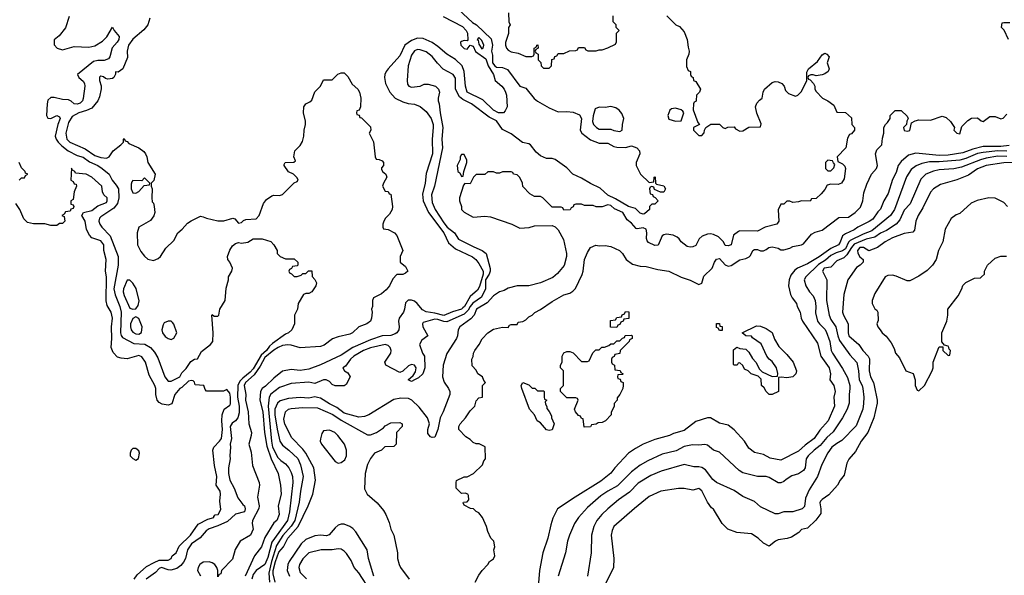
# Model space of a CAD drawing. Header units: inches. Extents: x 1793402 to 1900366, y 320852 to 470679.
# Tile 236 of 256: x 1840578 to 1847293, y 393556 to 397344. Entities that reach past the tile are written whole.
import ezdxf

# ---------------------------------------------------------------- set-up
doc = ezdxf.new("R2010")
doc.units = ezdxf.units.IN
doc.header["$MEASUREMENT"] = 0
doc.layers.add('B8349', color=7, linetype='Continuous')

msp = doc.modelspace()

# ---------------------------------------------------------------- linework, layer by layer
at = {"layer": 'B8349', "color": 4}
for points, elevation in [([(1840915.3, 397364.7), (1840890.9, 397289.1), (1840846.4, 397233.6), (1840812.7, 397207.3), (1840812.7, 397172.7), (1840834, 397150), (1840870, 397138), (1840950, 397162), (1841050, 397156), (1841090, 397166.8), (1841141.5, 397198.5), (1841172.1, 397227.9), (1841210, 397294), (1841222, 397270), (1841256, 397230), (1841254.8, 397210), (1841242.8, 397190), (1841207.9, 397152.1), (1841193.4, 397090), (1841182.5, 397077.5), (1841154.6, 397065.4), (1841110, 397066.6), (1841081.6, 397058.4), (1840972, 396970), (1840982, 396950), (1841010, 396926), (1841020.7, 396910), (1841022, 396890), (1841010, 396806), (1841006, 396790), (1840990, 396774), (1840970, 396767.3), (1840950, 396769.4), (1840929.1, 396789.1), (1840910, 396798), (1840870, 396799), (1840812.9, 396812.9), (1840790, 396813.2), (1840770, 396795.3), (1840764.9, 396770), (1840761, 396690), (1840770, 396672), (1840790, 396671), (1840830, 396690.4), (1840850, 396682), (1840852.7, 396670), (1840837.1, 396630), (1840820.5, 396550), (1840825.5, 396530), (1840839.5, 396510), (1840864.3, 396484.3), (1840909.2, 396449.2), (1840970, 396417.6), (1841010, 396407.2), (1841054.7, 396374.7), (1841111.1, 396351.1), (1841140.5, 396330), (1841187.3, 396290), (1841208, 396250), (1841236.7, 396216.7), (1841251.8, 396190), (1841254, 396130), (1841244.2, 396090), (1841219.8, 396060.2), (1841130, 395999.5), (1841122.4, 395990), (1841118.4, 395970), (1841123.8, 395950), (1841137.1, 395930), (1841194.9, 395870), (1841250.4, 395730), (1841248.7, 395671.3), (1841220.8, 395510), (1841228.2, 395468.2), (1841259.6, 395390), (1841270.2, 395350), (1841266, 395210), (1841270.3, 395190.3), (1841278.7, 395178.7), (1841356.9, 395136.9), (1841431.5, 395131.5), (1841470.3, 395110.3), (1841497.2, 395077.2), (1841518.9, 395038.9), (1841568, 394910), (1841590, 394878.8), (1841610, 394879.1), (1841669.3, 394910), (1841682.6, 394937.4), (1841712.9, 394967.1), (1841745.6, 395014.4), (1841770, 395031), (1841790, 395032), (1841817, 395083), (1841879, 395130), (1841894, 395150), (1841897, 395210), (1841889.1, 395330.9), (1841890, 395334), (1841903.6, 395323.6), (1841930, 395322.8), (1841936, 395330), (1841942.7, 395370), (1841978.7, 395430), (1841986.6, 395513.4), (1842001.6, 395570), (1842002, 395590), (1842025.2, 395630), (1842029.4, 395650), (1842011.8, 395691.8), (1841997.2, 395710), (1841994, 395730), (1842010, 395772), (1842030, 395802), (1842050, 395818), (1842070, 395824.7), (1842090, 395821), (1842133.2, 395826.8), (1842170.9, 395850.9), (1842230.9, 395850.9), (1842290, 395832), (1842312, 395810), (1842334, 395770), (1842334, 395750), (1842354, 395730), (1842390, 395714), (1842450, 395714), (1842474, 395690), (1842474, 395670), (1842470, 395666), (1842438, 395662), (1842432.7, 395647.3), (1842418, 395642), (1842414, 395630), (1842418, 395618), (1842432.7, 395612.7), (1842450, 395594), (1842470, 395594), (1842496.4, 395603.6), (1842510, 395614), (1842530, 395614), (1842548.4, 395631.6), (1842570, 395632), (1842572.7, 395592.7), (1842590, 395574), (1842602, 395550), (1842598, 395530), (1842570.7, 395489.3), (1842550, 395478), (1842530, 395478), (1842514, 395470), (1842478, 395410), (1842472, 395370), (1842452, 395330), (1842452, 395270), (1842434, 395230), (1842411.3, 395210), (1842390, 395199.3), (1842302.8, 395137.2), (1842282.3, 395117.7), (1842260.8, 395090), (1842223.7, 395056.3), (1842170, 394963.1), (1842150, 394941.4), (1842098.7, 394901.3), (1842079.5, 394880.5), (1842064.6, 394850), (1842062.9, 394770), (1842073.6, 394710), (1842074.9, 394665.1), (1842066, 394630), (1842050.4, 394610), (1842027.1, 394592.9), (1842014.3, 394570), (1842021.7, 394490), (1842013.7, 394450), (1842016.4, 394430), (1842010.6, 394370), (1842014, 394350), (1842002, 394290), (1842001.6, 394250), (1842010, 394204.7), (1842040.7, 394150), (1842065.2, 394085.2), (1842099.6, 394039.6), (1842112, 394030), (1842116, 394010), (1842110.8, 393990), (1842050, 393974), (1841995.8, 393924.2), (1841930, 393892.6), (1841870, 393873), (1841850, 393858.7), (1841807.9, 393812.1), (1841748.5, 393770), (1841723, 393730), (1841708.5, 393670), (1841694.9, 393645.1), (1841676.9, 393623.1), (1841650, 393602.7), (1841608.1, 393591.9), (1841590, 393593.6), (1841544.7, 393610), (1841530, 393602.7), (1841503.7, 393576.3), (1841440.7, 393530)], 212), ([(1843466.6, 397366.6), (1843597.8, 397297.8), (1843623.1, 397270), (1843631.2, 397251.2), (1843633.4, 397206.6), (1843630, 397199), (1843610, 397202.4), (1843590, 397196.3), (1843584.2, 397190), (1843587.6, 397170), (1843610, 397148.8), (1843630, 397142.8), (1843649.3, 397170.7), (1843670, 397163), (1843686.8, 397126.8), (1843756.4, 397076.4), (1843772.9, 397030), (1843808.5, 396970), (1843820.4, 396930), (1843865.5, 396890), (1843882, 396870), (1843891, 396850), (1843898, 396830), (1843902.8, 396750), (1843890, 396722), (1843878, 396710), (1843844, 396710), (1843810, 396727.8), (1843736.9, 396796.9), (1843630, 396849.6), (1843618, 396890), (1843609.8, 396989.8), (1843596.2, 397030), (1843550, 397073.3), (1843490, 397109.6), (1843430, 397160.5), (1843390, 397187.8), (1843330, 397215.8), (1843290, 397217.3), (1843250, 397202.6), (1843205.7, 397170), (1843170, 397098), (1843090.7, 397010), (1843078, 396990), (1843068.2, 396970), (1843066, 396950), (1843072.7, 396910), (1843102.4, 396850), (1843138, 396810), (1843190, 396783.1), (1843226.8, 396773.2), (1843270, 396768.8), (1843310, 396752.2), (1843350, 396718), (1843384.2, 396670), (1843397, 396630), (1843398.7, 396610), (1843391.7, 396530), (1843393.1, 396430), (1843350, 396295.3), (1843343.1, 396230), (1843325.7, 396154.3), (1843328.9, 396110), (1843366, 396030), (1843470.3, 395890), (1843503.5, 395823.5), (1843550, 395781.3), (1843666.4, 395726.4), (1843688.9, 395708.9), (1843710, 395682), (1843739.6, 395630), (1843739.7, 395610), (1843714.4, 395525.6), (1843699.2, 395500.8), (1843650, 395456.9), (1843612.2, 395390), (1843601.3, 395378.7), (1843590, 395369.8), (1843530, 395352.6), (1843470, 395327.6), (1843410, 395343.1), (1843350, 395351.6), (1843325.7, 395365.7), (1843289.5, 395410), (1843270, 395425.6), (1843250, 395433), (1843226.8, 395433.2), (1843210, 395413.2), (1843202.9, 395370), (1843194.4, 395350), (1843165.6, 395310), (1843160.7, 395290), (1843165.8, 395250), (1843163.6, 395230), (1843150.2, 395209.8), (1843138.4, 395201.6), (1843110, 395191.1), (1843050, 395188.4), (1842970, 395161.5), (1842850.4, 395110), (1842770, 395056), (1842629.2, 394990.8), (1842550, 394961.3), (1842490, 394953), (1842430, 394959.6), (1842370, 394947.3), (1842310, 394900.5), (1842254.2, 394845.8), (1842230.4, 394830), (1842221.1, 394810), (1842214.6, 394750), (1842235.8, 394670), (1842247.2, 394530), (1842263.4, 394436.6), (1842291.9, 394350), (1842339.6, 394250), (1842356.3, 394170), (1842360.4, 394110), (1842341, 394030), (1842346.8, 393970), (1842330.5, 393930), (1842310, 393913.2), (1842250, 393814.5), (1842227.6, 393750), (1842179.5, 393690), (1842114.9, 393550)], 224), ([(1843570, 397412.7), (1843665.1, 397325.1), (1843694, 397310), (1843793.3, 397213.3), (1843803, 397170), (1843794.8, 397130), (1843801.6, 397101.6), (1843803.2, 397050), (1843819.3, 397030), (1843830, 397021.3), (1843870, 397018), (1843904.1, 397004.1), (1843990, 396891.3), (1844030, 396877.3), (1844087.1, 396807.1), (1844110, 396788.7), (1844190, 396743), (1844250, 396716.3), (1844310, 396719.1), (1844352.7, 396712.7), (1844396.4, 396696.4), (1844410.4, 396670.4), (1844400.5, 396590), (1844410.7, 396570), (1844470, 396524), (1844530, 396503), (1844590, 396502.8), (1844630, 396478.8), (1844650, 396474), (1844710, 396473.4), (1844750, 396484), (1844786, 396470), (1844806, 396450), (1844806.8, 396430), (1844782, 396370), (1844782, 396350), (1844812, 396290), (1844870, 396234), (1844902, 396238), (1844906, 396270), (1844912.7, 396272.7), (1844914, 396230), (1844922, 396222), (1844970, 396211.3), (1844982, 396190), (1844971.6, 396168.4), (1844948, 396168), (1844907.3, 396187.3), (1844902, 396202), (1844890, 396206), (1844878, 396202), (1844874, 396190), (1844878, 396158), (1844892.7, 396152.7), (1844898, 396138), (1844912.7, 396132.7), (1844932, 396110), (1844910, 396086), (1844890, 396086), (1844874, 396070), (1844874, 396050), (1844839.6, 396020.4), (1844830, 396018), (1844810, 396026), (1844777.2, 396057.2), (1844730, 396069.5), (1844642.5, 396122.5), (1844590, 396147.3), (1844536.1, 396196.1), (1844470, 396227.6), (1844410, 396264.7), (1844351, 396291), (1844310, 396334), (1844230.8, 396390.8), (1844210, 396397.4), (1844170, 396398.4), (1844130, 396417), (1844101.3, 396441.3), (1844062, 396490), (1844050, 396497.4), (1844006.9, 396506.9), (1843930, 396565.2), (1843870, 396596), (1843830, 396655.6), (1843780.6, 396680.6), (1843659.3, 396770), (1843599.7, 396799.7), (1843577.4, 396817.4), (1843549.2, 396870), (1843550, 396946), (1843534, 396970), (1843466, 397006), (1843426.6, 397046.6), (1843390, 397093.2), (1843350, 397126), (1843310, 397139.5), (1843290, 397140.9), (1843270, 397132.3), (1843250, 397102), (1843228, 397030), (1843221, 396930), (1843223.6, 396903.6), (1843231.6, 396891.6), (1843250, 396884.7), (1843308.4, 396891.6), (1843336.4, 396903.6), (1843363.6, 396903.6), (1843414, 396890), (1843434, 396870), (1843442, 396850), (1843431.3, 396810), (1843431, 396790), (1843438.8, 396770), (1843444.9, 396710), (1843463.1, 396610), (1843457.1, 396530), (1843460.4, 396470), (1843406, 396210), (1843386.7, 396150), (1843390, 396098), (1843410.4, 396050), (1843470, 395959.3), (1843494.4, 395930), (1843543, 395890), (1843570, 395847.7), (1843674.7, 395794.7), (1843731.7, 395771.7), (1843759.1, 395750), (1843787.5, 395647.5), (1843786.7, 395630), (1843779.1, 395610), (1843755.5, 395570), (1843754.9, 395510), (1843726.4, 395453.6), (1843668, 395412), (1843650.2, 395390), (1843637, 395363), (1843610, 395336.8), (1843490, 395283.5), (1843470, 395285.6), (1843430, 395301.3), (1843410, 395302.9), (1843330, 395279), (1843326, 395270), (1843328.4, 395250), (1843362, 395190), (1843319.6, 395160.4), (1843304.7, 395130), (1843324.7, 395070), (1843338, 395050), (1843342, 394970), (1843326.8, 394930), (1843296.8, 394903.2), (1843270, 394888), (1843250, 394878), (1843228, 394890), (1843262, 394918), (1843276.6, 394943.4), (1843280.9, 394970), (1843269.5, 394989.5), (1843250, 394994.5), (1843230, 394985.1), (1843190, 394948.7), (1843170, 394939), (1843075.3, 394990), (1843068.7, 395010), (1843109.3, 395070), (1843112.3, 395090), (1843105.2, 395110), (1843090, 395122.7), (1843069.4, 395129.4), (1842970, 395107), (1842922.8, 395090), (1842856, 395050), (1842834.8, 395030), (1842798.8, 394981.2), (1842782, 394970), (1842794, 394950), (1842816.9, 394936.9), (1842832, 394910), (1842803.6, 394856.4), (1842790, 394848), (1842730, 394848), (1842710, 394858), (1842690, 394878), (1842668.4, 394888.4), (1842650, 394888.7), (1842590, 394864), (1842550, 394872.7), (1842430, 394863.7), (1842350, 394836), (1842290, 394792.3), (1842279.5, 394770), (1842271.5, 394708.5), (1842294.9, 394470), (1842302.4, 394430), (1842339, 394359), (1842358.8, 394338.8), (1842390, 394317.3), (1842413.4, 394290), (1842430, 394258), (1842437.6, 394230), (1842439.6, 394190), (1842419, 393990), (1842403.7, 393930), (1842297.1, 393782.9), (1842270, 393677.2), (1842250, 393629), (1842190, 393589.5), (1842170, 393560.9), (1842160.2, 393530)], 228), ([(1844992, 397370), (1845054, 397310), (1845076.9, 397296.9), (1845110, 397262), (1845131.3, 397210), (1845136.9, 397156.9), (1845144.7, 397130), (1845142, 397110), (1845124.7, 397070), (1845125.4, 397025.4), (1845138, 396998), (1845154, 396990), (1845154, 396970), (1845158, 396958), (1845172, 396950), (1845174, 396930), (1845190, 396922), (1845222, 396870), (1845214, 396850), (1845194, 396830), (1845192.7, 396792.7), (1845190, 396786), (1845178, 396782), (1845174, 396770), (1845172, 396730), (1845203.6, 396643.6), (1845214, 396630), (1845174, 396610), (1845174, 396590), (1845210, 396554), (1845230, 396554), (1845247.3, 396572.7), (1845248, 396592), (1845258, 396610), (1845291.6, 396631.6), (1845351.6, 396631.6), (1845374, 396610), (1845390, 396602), (1845408, 396612), (1845450, 396614), (1845459.6, 396599.6), (1845490, 396584.7), (1845510, 396586.8), (1845550, 396611.3), (1845630, 396614), (1845634.6, 396634.6), (1845606.3, 396706.3), (1845597.2, 396750), (1845606, 396774), (1845623.7, 396796.3), (1845642, 396810), (1845648.7, 396850), (1845658, 396870), (1845710, 396914.8), (1845730, 396922.8), (1845750, 396920.7), (1845776, 396910), (1845791, 396890), (1845802, 396862), (1845822, 396842), (1845870, 396822), (1845886, 396830), (1845910, 396854), (1845946, 396930), (1845947.3, 396987.3), (1845958, 397010), (1846020.2, 397059.8), (1846050, 397104.7), (1846070, 397116), (1846082, 397110), (1846098, 397090), (1846084.7, 397050), (1846098, 397010), (1846091.3, 396990), (1846070, 396975.3), (1846050, 396968.7), (1846010, 396962), (1845990, 396968), (1845972.7, 396967.3), (1845958, 396962), (1845954, 396950), (1845958, 396938), (1845970, 396934), (1845992, 396910), (1846002, 396890), (1846002, 396870), (1846010, 396854), (1846054, 396810), (1846090, 396792), (1846130, 396762), (1846150, 396714), (1846210, 396712), (1846250, 396674), (1846254, 396630), (1846272, 396610), (1846272, 396590), (1846250, 396566), (1846238, 396562), (1846223.6, 396536.4), (1846212, 396470), (1846154, 396410), (1846158, 396378), (1846190, 396362), (1846205.4, 396345.4), (1846210.7, 396330.7), (1846201, 396259), (1846182, 396230), (1846159.8, 396220.2), (1846110, 396222), (1846084.7, 396215.3), (1846070, 396186), (1846043.6, 396156.4), (1846010, 396126), (1845978, 396122), (1845970, 396106), (1845910, 396108.7), (1845890, 396102), (1845850, 396098), (1845830, 396106), (1845810, 396106), (1845790, 396086), (1845770, 396086), (1845751.6, 396048.4), (1845756, 395970), (1845742, 395950), (1845662, 395930), (1845610, 395902.7), (1845490, 395904.5), (1845479.9, 395900.1), (1845445.3, 395874.7), (1845431.3, 395810), (1845410, 395802), (1845390, 395804), (1845378, 395830), (1845343.6, 395863.6), (1845310, 395879.7), (1845290, 395884), (1845270, 395883.1), (1845232.1, 395867.9), (1845212.2, 395850), (1845190, 395804), (1845170, 395796), (1845150, 395794), (1845130, 395799), (1845090, 395829), (1845076, 395850), (1845061.3, 395861.3), (1845034.8, 395874.8), (1844990, 395883.1), (1844970, 395878.3), (1844960.3, 395870), (1844932.7, 395807.3), (1844910, 395804.5), (1844866, 395826), (1844857, 395837), (1844852.1, 395852.1), (1844856, 395890), (1844850, 395915.1), (1844830, 395924.7), (1844790, 395918), (1844781.6, 395921.6), (1844750, 395957), (1844720.5, 395980.5), (1844691.5, 396030), (1844634.5, 396054.5), (1844610, 396077.6), (1844590, 396082.9), (1844550, 396068.7), (1844510, 396068), (1844490, 396078), (1844430, 396078), (1844410, 396086), (1844370, 396086), (1844358, 396082), (1844352.7, 396067.3), (1844338, 396062), (1844332.7, 396047.3), (1844290, 396046), (1844282, 396062), (1844270, 396066), (1844210, 396066), (1844146, 396130), (1844130, 396138), (1844090, 396138), (1844056.4, 396156.4), (1844010, 396206), (1844008, 396230), (1843988.4, 396268.4), (1843970, 396286), (1843946, 396290), (1843942, 396302), (1843930, 396306), (1843870, 396306), (1843850, 396298), (1843830, 396298), (1843810, 396306), (1843770, 396306), (1843750, 396288), (1843690, 396288), (1843672, 396270), (1843650, 396226), (1843612.7, 396227.3), (1843603.6, 396216.4), (1843578, 396130), (1843578, 396110), (1843591.1, 396071.1), (1843592, 396050), (1843610, 396032), (1843670, 395998), (1843750, 396004), (1843790, 396001), (1843934, 395950), (1843990, 395922), (1844053.6, 395926.4), (1844090, 395938), (1844210, 395942), (1844230, 395932), (1844251.1, 395911.1), (1844286.4, 395846.4), (1844306.8, 395750), (1844306.8, 395730), (1844290.5, 395669.5), (1844246.4, 395613.6), (1844213.7, 395586.3), (1844130, 395549.2), (1844050, 395529.3), (1843970, 395529), (1843910, 395514), (1843882, 395498), (1843850, 395489), (1843810, 395462.7), (1843766.3, 395413.7), (1843693.4, 395370), (1843677.1, 395330), (1843655.6, 395304.4), (1843580.7, 395250), (1843567.3, 395230), (1843564, 395190), (1843556.3, 395170), (1843490.4, 395069.6), (1843465.5, 394990), (1843460.7, 394910), (1843473.7, 394873.7), (1843502.8, 394830), (1843510.8, 394810), (1843510.8, 394790), (1843466, 394670), (1843446, 394630), (1843430.6, 394550), (1843410, 394498), (1843390, 394495.3), (1843380.2, 394500.2), (1843362, 394522), (1843361.2, 394550), (1843373.2, 394590), (1843359, 394630), (1843303.3, 394703.3), (1843252.7, 394750), (1843230, 394762), (1843176.8, 394763.2), (1843130, 394756), (1842958, 394650), (1842930, 394639.3), (1842890, 394634.5), (1842790, 394661.3), (1842740.1, 394700.1), (1842690, 394725.6), (1842630, 394764.5), (1842609.5, 394769.5), (1842590, 394772.3), (1842550, 394764.7), (1842490, 394768), (1842410, 394762.4), (1842353.7, 394746.3), (1842335.5, 394730), (1842318.9, 394690), (1842318, 394650), (1842332.7, 394552.7), (1842352.7, 394470), (1842370, 394443), (1842414, 394410), (1842473.8, 394353.8), (1842492, 394310), (1842510.5, 394230), (1842492, 394130), (1842484.8, 394055.2), (1842454.2, 393930), (1842430, 393891.2), (1842372.9, 393827.1), (1842330, 393760.7), (1842295.5, 393650), (1842277.6, 393570), (1842281.2, 393510)], 232), ([(1843911.6, 397391.6), (1843914, 397330), (1843922, 397310), (1843912, 397290), (1843912, 397250), (1843891.1, 397188.9), (1843891, 397170), (1843898.8, 397150), (1843910, 397136), (1843930, 397126), (1843976.9, 397116.9), (1844030, 397094), (1844070, 397094), (1844082, 397098), (1844086, 397110), (1844086, 397150), (1844102, 397158), (1844106, 397170), (1844111.6, 397171.6), (1844114, 397150), (1844098, 397142), (1844094, 397130), (1844098, 397118), (1844114, 397110), (1844114, 397070), (1844132.7, 397052.7), (1844134, 397030), (1844150, 397014), (1844190, 397014), (1844206, 397030), (1844207.3, 397072.7), (1844222, 397078), (1844227.3, 397092.7), (1844242, 397098), (1844250, 397114), (1844290, 397114), (1844328.4, 397131.6), (1844370, 397134), (1844382, 397138), (1844390, 397154), (1844430, 397154), (1844438, 397138), (1844452.7, 397132.7), (1844510, 397131.3), (1844530, 397138), (1844550, 397138), (1844590, 397151.3), (1844642, 397178), (1844647.3, 397192.7), (1844648.4, 397251.6), (1844666, 397270), (1844646, 397290), (1844646, 397310), (1844626, 397330), (1844626, 397370)], 232), ([(1841465.1, 397354.9), (1841451.7, 397308.3), (1841424.8, 397275.2), (1841349.1, 397210.9), (1841319.5, 397170), (1841310.4, 397130.4), (1841313, 397087), (1841280.5, 397010), (1841250, 396986), (1841232, 396988), (1841232, 396972), (1841218.8, 396950), (1841210, 396943.7), (1841179.3, 396939.3), (1841163.7, 396943.7), (1841150, 396954), (1841130, 396959), (1841124.5, 396955.5), (1841121, 396950), (1841122.8, 396930), (1841133.2, 396893.2), (1841133, 396873), (1841122, 396818), (1841110.5, 396790), (1841070, 396741.3), (1841034.4, 396725.6), (1840980.7, 396710), (1840935.2, 396684.8), (1840910, 396644), (1840892, 396570), (1840898.4, 396530), (1840919.1, 396510), (1841023.2, 396463.2), (1841090, 396419.3), (1841130, 396404.4), (1841170, 396400.7), (1841188.7, 396410), (1841215.3, 396450), (1841268, 396490), (1841286, 396510), (1841286, 396530), (1841290, 396534), (1841298, 396518), (1841310, 396514), (1841321, 396501), (1841390.5, 396470.5), (1841424.5, 396444.5), (1841436, 396430), (1841446, 396410), (1841451, 396370), (1841501, 396290), (1841491.6, 396248.4), (1841474, 396230), (1841474, 396210), (1841482, 396190), (1841478, 396130), (1841482, 396102), (1841490, 396094), (1841496, 396070), (1841498.8, 396030), (1841492.8, 396007.2), (1841470, 395975.3), (1841391.1, 395928.9), (1841378, 395890), (1841381, 395810), (1841403, 395763), (1841430, 395731.3), (1841451.1, 395711.1), (1841490, 395702.8), (1841523.2, 395716.8), (1841539, 395730), (1841573.8, 395786.2), (1841630, 395838), (1841655.3, 395890), (1841684.8, 395915.2), (1841722, 395958), (1841746.8, 395973.2), (1841810, 396004.7), (1841830, 396001), (1841850.7, 395990.7), (1841930, 395974), (1841970, 395974), (1842031, 395991), (1842046, 395986), (1842070, 395958), (1842090, 395962), (1842104.7, 395975.3), (1842119, 395981), (1842190, 395987.3), (1842211.8, 396008.2), (1842240.9, 396090), (1842261.2, 396118.8), (1842296.5, 396143.5), (1842310, 396146.8), (1842350, 396144.7), (1842370, 396151.3), (1842448.7, 396231.3), (1842470, 396242), (1842478, 396250), (1842470, 396266), (1842446, 396290), (1842410, 396308), (1842382, 396350), (1842382, 396358), (1842388.4, 396371.6), (1842447.3, 396372.7), (1842458, 396382), (1842448, 396410), (1842454, 396450), (1842490, 396486), (1842507.2, 396512.8), (1842516.2, 396550), (1842517, 396590), (1842527.3, 396630), (1842526.8, 396653.2), (1842513.6, 396710), (1842515.1, 396750), (1842529.2, 396770), (1842556.9, 396783.1), (1842570, 396794.8), (1842590, 396851.3), (1842629, 396891), (1842650, 396934), (1842710, 396934), (1842747.3, 396972.7), (1842770, 396982), (1842790, 396982), (1842816, 396956), (1842845.4, 396905.4), (1842884.7, 396870), (1842896, 396850), (1842904.7, 396810), (1842902, 396750), (1842892.7, 396727.3), (1842878, 396722), (1842874, 396710), (1842878, 396698), (1842892.7, 396692.7), (1842898, 396678), (1842910, 396674), (1842970, 396614), (1842972, 396590), (1842962, 396570), (1842990.9, 396510.9), (1843002, 396410), (1843010, 396394), (1843030, 396392), (1843050, 396382), (1843058, 396370), (1843058, 396350), (1843046, 396334), (1843045.4, 396325.4), (1843052, 396310), (1843074, 396290), (1843082, 396270), (1843058, 396230), (1843052, 396210), (1843070, 396174), (1843090, 396172), (1843098, 396158), (1843110, 396154), (1843121, 396070), (1843118, 396050), (1843101, 396019), (1843072, 395990), (1843062, 395970), (1843054, 395950), (1843054, 395930), (1843058, 395918), (1843090, 395914), (1843134, 395890), (1843150, 395874), (1843192, 395770), (1843172, 395730), (1843172, 395690), (1843210, 395662), (1843224.7, 395630), (1843210, 395615.3), (1843190, 395608), (1843150, 395606), (1843122, 395578), (1843101, 395530), (1843078, 395502), (1843045.4, 395474.6), (1842991.6, 395448.4), (1842984.7, 395430), (1842984.7, 395390), (1842978, 395370), (1842982, 395350), (1842978, 395310), (1842970.8, 395290), (1842944.7, 395270), (1842890, 395249.5), (1842847.3, 395210), (1842830, 395199.6), (1842750, 395181.6), (1842712.1, 395167.9), (1842654.7, 395125.3), (1842630, 395115.8), (1842490, 395106.6), (1842430, 395124.5), (1842406.6, 395126.6), (1842370, 395122.4), (1842340.7, 395110), (1842310, 395091.1), (1842250, 395042), (1842217.2, 394982.8), (1842176.8, 394923.2), (1842118.3, 394870), (1842109.2, 394850), (1842120.3, 394790), (1842117.4, 394750), (1842137, 394670), (1842140.5, 394590), (1842158.4, 394530), (1842157.1, 394510), (1842140.5, 394450), (1842155.6, 394395.6), (1842166, 394306), (1842210.4, 394190), (1842212.7, 394170), (1842200.2, 394090), (1842212, 394030), (1842208.8, 394011.2), (1842164.9, 393930), (1842163, 393910), (1842170.4, 393870), (1842152.4, 393830), (1842081, 393790), (1842047.5, 393732.5), (1842030, 393666), (1841954, 393590), (1841950, 393566), (1841938, 393562), (1841930, 393546), (1841928, 393590), (1841922, 393610), (1841908.7, 393630), (1841890, 393641.2), (1841869.1, 393649.1), (1841830, 393645.2), (1841806.8, 393630), (1841796, 393610), (1841791.3, 393590), (1841810, 393552)], 216), ([(1847322, 397210), (1847292, 397272), (1847274, 397290), (1847278, 397322), (1847290, 397326), (1847330, 397326)], 236), ([(1843684.7, 393510), (1843710, 393558), (1843730.9, 393589.1), (1843770.9, 393629.1), (1843782, 393650), (1843810, 393668), (1843818, 393690), (1843812, 393730), (1843818, 393750), (1843812, 393790), (1843792, 393810), (1843770, 393854), (1843762, 393890), (1843734, 393950), (1843710, 393982), (1843691.6, 393991.6), (1843674, 394010), (1843652.7, 394012.7), (1843610, 394034), (1843602, 394050), (1843604.7, 394055.3), (1843630, 394058), (1843642, 394070), (1843639.6, 394099.6), (1843634, 394110), (1843616.9, 394116.9), (1843590, 394114), (1843554, 394150), (1843554, 394190), (1843558, 394202), (1843610, 394228), (1843630, 394228), (1843674, 394250), (1843734, 394310), (1843743.6, 394336.4), (1843754, 394350), (1843752.7, 394432.7), (1843711.6, 394451.6), (1843690, 394452), (1843670, 394462), (1843650, 394482), (1843619.6, 394499.6), (1843574, 394550), (1843572, 394570), (1843582, 394590), (1843618, 394630), (1843650, 394678), (1843682, 394710), (1843690, 394746), (1843710, 394766), (1843734, 394770), (1843734, 394850), (1843754, 394870), (1843743.6, 394883.6), (1843734, 394910), (1843702, 394930), (1843690, 394954), (1843663.6, 394983.6), (1843662, 395030), (1843671.6, 395048.4), (1843672, 395070), (1843682, 395090), (1843712, 395130), (1843731.6, 395168.4), (1843771.6, 395208.4), (1843810, 395235.3), (1843870, 395248), (1843910, 395246), (1843918, 395262), (1843930, 395266), (1843970, 395266), (1843978, 395282), (1844010, 395286), (1844030, 395298), (1844050, 395318), (1844074, 395330), (1844091.6, 395348.4), (1844130, 395368), (1844210, 395424), (1844290, 395469), (1844330, 395479), (1844350, 395494), (1844367.5, 395512.5), (1844413, 395607), (1844420.7, 395630), (1844430.8, 395710), (1844450, 395758), (1844472, 395790), (1844507.3, 395807.3), (1844530, 395802), (1844570, 395804), (1844610, 395797.2), (1844668, 395770), (1844689.3, 395749.3), (1844715.3, 395710), (1844758, 395678), (1844810, 395664), (1844850, 395662), (1844930, 395642), (1845006, 395630), (1845090, 395588.7), (1845150, 395568.7), (1845210, 395539), (1845230, 395548), (1845244.8, 395595.2), (1845300.5, 395650), (1845316, 395690), (1845330, 395712.7), (1845350, 395716), (1845390, 395674), (1845410, 395664), (1845430, 395669.2), (1845490, 395706), (1845530, 395716), (1845552.5, 395727.5), (1845562.5, 395737.5), (1845578.8, 395770), (1845590, 395778), (1845610, 395778.4), (1845630, 395769.3), (1845650, 395769.2), (1845670, 395777.2), (1845688.3, 395791.7), (1845710, 395796.2), (1845750, 395786.6), (1845770, 395774.5), (1845790, 395775.6), (1845830, 395786.9), (1845850, 395798.5), (1845910, 395809.6), (1845923.4, 395816.6), (1845978, 395882), (1846004.4, 395895.6), (1846050.2, 395909.8), (1846163.8, 395996.2), (1846230, 395998), (1846275.5, 396030), (1846313.3, 396066.7), (1846328.2, 396110), (1846336.1, 396163.9), (1846356.1, 396223.9), (1846388.5, 396291.5), (1846420.7, 396330), (1846428, 396350), (1846413.8, 396430), (1846423.1, 396456.9), (1846459.1, 396490), (1846463, 396537), (1846471.3, 396571.3), (1846472, 396610), (1846482, 396630), (1846496.9, 396643.1), (1846514, 396670), (1846514, 396690), (1846550, 396726), (1846590, 396726), (1846630, 396686), (1846638, 396670), (1846628.4, 396651.6), (1846626, 396630), (1846606, 396610), (1846609.4, 396589.4), (1846630, 396584), (1846650, 396589.2), (1846659.6, 396640.4), (1846684.5, 396655.5), (1846710, 396660.7), (1846790, 396659.6), (1846870, 396686), (1846896.6, 396676.6), (1846926.6, 396650), (1846954, 396610), (1846948.7, 396590), (1846968.7, 396570), (1846990, 396566.6), (1847003.8, 396616.2), (1847043.7, 396656.3), (1847070, 396672.3), (1847110, 396674), (1847134.6, 396654.6), (1847150, 396649.2), (1847195.5, 396684.5), (1847230, 396684.5), (1847270, 396669.2), (1847286.4, 396673.6), (1847310, 396699)], 236), ([(1847327.5, 396487.5), (1847270, 396479.8), (1847150, 396479.2), (1847077.8, 396462.2), (1847010, 396437.2), (1846910, 396419.8), (1846850, 396418.7), (1846690, 396434.3), (1846639.9, 396420.1), (1846590, 396377), (1846570.4, 396350), (1846556.5, 396303.5), (1846530, 396255.3), (1846500.9, 396159.1), (1846472.4, 396110), (1846448.2, 396051.8), (1846430, 396033.2), (1846396.5, 395983.5), (1846372.7, 395967.3), (1846293.4, 395930), (1846268.2, 395911.8), (1846210, 395885.4), (1846188.9, 395870), (1846173.6, 395826.4), (1846163, 395810), (1846110, 395784), (1846030, 395727.1), (1845950, 395679.6), (1845882.8, 395650), (1845864.2, 395635.8), (1845838.4, 395601.6), (1845825.5, 395570), (1845820.7, 395530), (1845835.5, 395470), (1845847, 395447), (1845876.3, 395410), (1845880.7, 395390), (1845902, 395350), (1845907.7, 395310), (1845916.3, 395290), (1846019.5, 395139.5), (1846042.4, 395050), (1846099.3, 394970), (1846107.7, 394930), (1846104, 394890), (1846130.8, 394850), (1846140.7, 394810), (1846130.8, 394770), (1846134.8, 394710), (1846093, 394610), (1846034.7, 394545.3), (1845996.3, 394490), (1845935.3, 394444.7), (1845890, 394403.7), (1845770, 394341.2), (1845695.5, 394355.5), (1845650, 394379.3), (1845590, 394392.7), (1845550, 394424), (1845521.2, 394470), (1845450, 394549.2), (1845410, 394579), (1845350, 394594), (1845290, 394629), (1845270, 394629), (1845190, 394605.2), (1845110, 394543.7), (1845037.5, 394522.5), (1845010, 394509.5), (1844910, 394482.7), (1844830, 394449.4), (1844778.8, 394421.2), (1844730, 394389.2), (1844637.3, 394290), (1844610, 394253.2), (1844542.3, 394197.7), (1844366, 394090), (1844246, 394010), (1844214.4, 393945.6), (1844199.8, 393900.2), (1844180.7, 393810), (1844144.9, 393710), (1844124, 393590), (1844110.7, 393450)], 244), ([(1847310, 396447.1), (1847250, 396449.1), (1847150, 396439.8), (1847110, 396430.8), (1847030, 396398), (1846990, 396387.4), (1846850, 396374.2), (1846783.8, 396376.2), (1846730, 396363.6), (1846691.7, 396348.3), (1846657.7, 396322.3), (1846627.3, 396272.7), (1846544.4, 396050), (1846518, 396010), (1846390, 395905.7), (1846330, 395882.7), (1846241.7, 395838.3), (1846231.7, 395828.3), (1846210, 395782.3), (1846190, 395767.8), (1846145.8, 395754.2), (1846110, 395735.6), (1846074.8, 395705.2), (1846025.6, 395674.4), (1845938.8, 395590), (1845927.7, 395570), (1845940.7, 395530), (1845964, 395490), (1845990, 395461), (1846003, 395430), (1846008.2, 395390), (1846004.9, 395344.9), (1846019.1, 395290), (1846033, 395270), (1846070, 395233.4), (1846078.5, 395218.5), (1846103.7, 395150), (1846113, 395090), (1846120.5, 395070), (1846190, 394966.8), (1846223.9, 394903.9), (1846240.4, 394850), (1846240.4, 394830), (1846234.4, 394790), (1846235.5, 394730), (1846222, 394690), (1846190.5, 394630), (1846125.7, 394534.3), (1846083.7, 394496.3), (1846038.2, 394441.8), (1845995.5, 394410), (1845955.5, 394370), (1845943, 394350), (1845934, 394290), (1845924.7, 394270), (1845890, 394249.3), (1845845.2, 394234.8), (1845804.7, 394210), (1845790, 394195.3), (1845770, 394186), (1845750, 394186), (1845690, 394224), (1845670, 394229), (1845610, 394229), (1845510, 394254), (1845484, 394270), (1845350, 394395.3), (1845310, 394408.7), (1845270, 394444), (1845250, 394449), (1845210, 394442.7), (1845165.6, 394445.6), (1845110, 394435.1), (1845054.6, 394405.4), (1844958.8, 394381.2), (1844862.8, 394337.2), (1844810, 394306.6), (1844750, 394260.9), (1844654.1, 394165.9), (1844588.9, 394131.1), (1844542.5, 394097.5), (1844450, 394019.3), (1844388.5, 393951.5), (1844362.8, 393910), (1844327.3, 393830), (1844314.8, 393790), (1844301, 393710), (1844250.7, 393550)], 248), ([(1840574, 396250), (1840590, 396266), (1840610, 396266), (1840618, 396282), (1840634, 396290), (1840618, 396298), (1840614, 396310), (1840590, 396334), (1840574, 396370)], 208), ([(1847310, 396411.6), (1847250, 396414), (1847170, 396401), (1847130, 396389.7), (1847001.8, 396338.2), (1846950, 396327.8), (1846850, 396319.6), (1846810, 396311.6), (1846758, 396290), (1846724.1, 396255.9), (1846650.3, 396089.7), (1846610, 396045.2), (1846580.6, 395979.4), (1846556.3, 395950), (1846490, 395906.3), (1846450, 395889.6), (1846410, 395860.5), (1846350, 395848.6), (1846270, 395813.5), (1846250.2, 395790), (1846220, 395740), (1846199.6, 395720.4), (1846150, 395699.5), (1846110, 395657), (1846065.5, 395650), (1846054, 395630), (1846082.8, 395570), (1846081.6, 395430), (1846098.7, 395330), (1846110, 395300.7), (1846144.4, 395250), (1846157, 395190), (1846170, 395157.3), (1846239, 395059), (1846287.9, 395007.9), (1846298.7, 394950), (1846302.4, 394890), (1846323, 394850), (1846328, 394830), (1846336.3, 394770), (1846332.8, 394727.2), (1846327.7, 394690), (1846283.5, 394576.5), (1846185.5, 394474.5), (1846150, 394455.1), (1846117.3, 394430), (1846089, 394391), (1846048.7, 394311.3), (1846019.1, 394230), (1845962, 394138), (1845938, 394082), (1845930, 394026), (1845914, 394010), (1845850, 393989.2), (1845790, 393989), (1845750, 393975.3), (1845730, 393975.3), (1845630, 394024), (1845590, 394059), (1845510, 394094), (1845450, 394134), (1845330, 394189.2), (1845306, 394210), (1845255.6, 394275.6), (1845230, 394291.8), (1845210, 394296.2), (1845176, 394296), (1845110, 394312.3), (1844952.8, 394267.2), (1844882.9, 394237.1), (1844795.6, 394184.4), (1844736.1, 394123.9), (1844661, 394070), (1844590, 394009.2), (1844548.6, 393971.4), (1844514.8, 393930), (1844494, 393890), (1844477.3, 393830), (1844474.8, 393710), (1844451, 393550)], 252), ([(1847358, 396370), (1847290, 396367.6), (1847169.5, 396349.5), (1847110, 396326.3), (1847050, 396284.7), (1846970, 396251.5), (1846859, 396221), (1846810.8, 396190), (1846790, 396169), (1846738.7, 396061.3), (1846704.9, 396010), (1846690.7, 395970), (1846681, 395910), (1846670, 395895.3), (1846610, 395886), (1846530, 395856.2), (1846480.7, 395830), (1846428.8, 395791.2), (1846370, 395769.4), (1846332.2, 395792.2), (1846308.4, 395790), (1846292.7, 395770), (1846293.4, 395753.4), (1846307.1, 395727.1), (1846330.8, 395710), (1846330.7, 395690), (1846311.3, 395670), (1846284.9, 395655.1), (1846226, 395570), (1846199.3, 395470), (1846190.5, 395350), (1846195.5, 395330), (1846228, 395270), (1846228.2, 395210), (1846233, 395190), (1846300.5, 395130), (1846327.7, 395090), (1846365.5, 395050), (1846373.1, 395033.1), (1846370.5, 394949.5), (1846380.4, 394910), (1846401.3, 394870), (1846406.7, 394850), (1846425.7, 394750), (1846425.7, 394730), (1846402.4, 394630), (1846362, 394530), (1846317.1, 394470), (1846279, 394401), (1846232.1, 394347.9), (1846219.9, 394320.1), (1846201.4, 394238.6), (1846174.4, 394205.6), (1846156, 394170), (1846095.9, 394104.1), (1846050, 394073.2), (1846039.1, 394060.9), (1846034, 394050), (1846043, 394010), (1846042.8, 393977.2), (1846007.7, 393932.3), (1845950, 393878), (1845910, 393868), (1845891.3, 393848.7), (1845842.8, 393817.2), (1845813.4, 393806.6), (1845750, 393797.2), (1845732, 393790), (1845690, 393755.3), (1845650, 393775.3), (1845615.3, 393810), (1845570, 393839), (1845470, 393848.7), (1845408, 393870), (1845369.4, 393909.4), (1845310, 394008), (1845297.2, 394017.2), (1845270, 394054), (1845230, 394133.2), (1845210, 394149.2), (1845170, 394137.2), (1845110, 394149.2), (1845070.9, 394149.1), (1844950, 394129), (1844870, 394093.2), (1844770, 394012.7), (1844631, 393890), (1844618, 393862), (1844610.8, 393830), (1844630.7, 393670), (1844627.3, 393610), (1844567.7, 393490)], 256), ([(1841357.6, 393530), (1841379.5, 393560.5), (1841442.5, 393617.5), (1841495.2, 393644.8), (1841530, 393659.1), (1841590, 393659.5), (1841610.8, 393670), (1841618, 393690), (1841644, 393710), (1841664.4, 393755.6), (1841743.8, 393830), (1841795.2, 393904.8), (1841861.1, 393938.9), (1841902, 393950), (1841902, 393958), (1841912, 393968), (1841931.3, 393970), (1841950, 394006), (1841942, 394062), (1841948, 394110), (1841944, 394130), (1841918.8, 394170), (1841922, 394230), (1841906, 394306), (1841894, 394410), (1841901, 394430), (1841941, 394470), (1841954, 394490), (1841960.7, 394550), (1841956, 394610), (1841958, 394650), (1841972, 394690), (1842010, 394715.3), (1842014.4, 394725.6), (1842016.4, 394770), (1842010, 394798), (1841990, 394822), (1841967.3, 394812.7), (1841852.7, 394812.7), (1841843.6, 394823.6), (1841834, 394850), (1841774, 394854), (1841770, 394874), (1841762, 394882), (1841750, 394884.7), (1841730, 394880.7), (1841682.9, 394837.1), (1841669.3, 394830), (1841636, 394790), (1841615.1, 394724.9), (1841590, 394716.3), (1841550, 394723), (1841530, 394734), (1841516.3, 394750), (1841507.3, 394790), (1841506, 394830), (1841498.8, 394850), (1841461.4, 394921.4), (1841434.8, 395010), (1841410, 395044.7), (1841390, 395054.8), (1841310, 395032), (1841270, 395036), (1841244.5, 395044.5), (1841214.9, 395074.9), (1841200.7, 395110), (1841206, 395170), (1841203.8, 395250), (1841210.4, 395310.4), (1841200.7, 395350), (1841175.2, 395395.2), (1841168.1, 395428.1), (1841170.4, 395590), (1841162.8, 395630), (1841166.8, 395710), (1841150.8, 395770), (1841150.6, 395810), (1841130, 395836), (1841070, 395858), (1841054.4, 395874.4), (1841034.4, 395914.4), (1841024.7, 395970), (1841002, 396010), (1841014, 396030), (1841070, 396044), (1841110, 396075.3), (1841170, 396098), (1841174.8, 396110), (1841174, 396130), (1841151, 396150), (1841142, 396170), (1841138.8, 396210), (1841070, 396271.3), (1841030, 396291.3), (1840958, 396298), (1840954, 396310), (1840938, 396318), (1840930, 396332), (1840926, 396250), (1840942, 396242), (1840950, 396226), (1840962, 396222), (1840966, 396210), (1840948.4, 396171.6), (1840942, 396118), (1840926, 396110), (1840927.3, 396087.3), (1840942, 396082), (1840946, 396070), (1840942, 396058), (1840927.3, 396052.7), (1840922, 396038), (1840890, 396034), (1840882, 396018), (1840866, 396010), (1840882, 396002), (1840886, 395970), (1840870, 395954), (1840850, 395954), (1840830, 395942), (1840790, 395942), (1840750, 395952), (1840671.6, 395951.6), (1840630, 395962), (1840606.4, 395986.4), (1840578, 396050), (1840551.3, 396090)], 208), ([(1847315.3, 396070), (1847290, 396098), (1847230, 396128), (1847188.9, 396128.9), (1847108.3, 396111.7), (1847066.2, 396093.8), (1846990, 396024), (1846965.2, 396014.8), (1846930, 395988.7), (1846890, 395915.3), (1846873, 395830), (1846844.9, 395770), (1846827.7, 395710), (1846804, 395670), (1846766.2, 395633.8), (1846710, 395596), (1846650, 395564), (1846630, 395564), (1846555.9, 395595.9), (1846530, 395602.7), (1846499.8, 395600.2), (1846481, 395590), (1846410, 395478), (1846391, 395430), (1846391.3, 395410), (1846410, 395374), (1846423.6, 395363.6), (1846431.3, 395350), (1846432.7, 395292.7), (1846424.7, 395270), (1846431.3, 395250), (1846446, 395230), (1846461, 395210), (1846487.3, 395187.3), (1846521, 395141), (1846542, 395102), (1846551.1, 395071.1), (1846578.8, 395038.8), (1846622, 394950), (1846672, 394932), (1846684.7, 394890), (1846684.7, 394850), (1846698, 394818), (1846710, 394814), (1846748, 394850), (1846802, 394950), (1846808, 394970), (1846808, 395010), (1846846, 395110), (1846850, 395114), (1846874, 395114), (1846874, 395090), (1846910, 395054), (1846922, 395058), (1846926, 395090), (1846918, 395098), (1846915.3, 395110), (1846910, 395118), (1846886, 395126), (1846868, 395148), (1846868, 395210), (1846901.2, 395290), (1846909, 395330), (1846909, 395371), (1846978.6, 395461.4), (1847004, 395510), (1847010, 395532), (1847030, 395552), (1847090, 395582), (1847130, 395584.7), (1847138, 395590), (1847158, 395610), (1847158, 395630), (1847178, 395670), (1847230, 395718), (1847270, 395731.3), (1847307.3, 395732.7)], 264), ([(1842320.2, 393510), (1842307, 393567), (1842307.5, 393590), (1842322.6, 393650), (1842345.8, 393714.2), (1842377.3, 393750), (1842406.9, 393810), (1842476.5, 393890), (1842544.4, 394030), (1842577.3, 394110), (1842594.2, 394205.8), (1842583, 394290), (1842530.4, 394390), (1842510, 394417.1), (1842434.6, 394494.6), (1842386.4, 394586.4), (1842378.8, 394621.2), (1842390.7, 394670), (1842410, 394689.3), (1842430, 394693.6), (1842510, 394700.5), (1842610, 394699.2), (1842712.5, 394652.5), (1842770, 394614), (1842950, 394513.2), (1842970, 394513.2), (1843010.8, 394529.2), (1843058.8, 394561.2), (1843070, 394575.3), (1843110, 394595.3), (1843170, 394598), (1843186, 394590), (1843186, 394570), (1843148, 394530), (1843146, 394450), (1843130, 394434), (1843068.4, 394431.6), (1843046, 394410), (1842998, 394390), (1842970, 394352), (1842950, 394312), (1842933.2, 394250), (1842930, 394146), (1842948.7, 394110), (1843015.3, 394050), (1843058.6, 393998.6), (1843075.3, 393970), (1843097.2, 393917.2), (1843109, 393870), (1843129.2, 393830), (1843154, 393710), (1843154, 393670), (1843165.2, 393630), (1843174, 393610), (1843234, 393530)], 236), ([(1842993.6, 393550), (1842956.2, 393670), (1842946.6, 393730), (1842870, 393852.7), (1842850, 393876), (1842830, 393889.3), (1842790, 393904), (1842770, 393905.2), (1842750, 393897.2), (1842730, 393879.3), (1842688.3, 393831.7), (1842670, 393824.5), (1842630, 393829.6), (1842590, 393825.6), (1842530, 393800.5), (1842496.5, 393770), (1842416.5, 393650), (1842407.2, 393630), (1842403.1, 393590), (1842417, 393550)], 244), ([(1842971, 393451), (1842890, 393574), (1842859, 393610), (1842838, 393658), (1842806, 393706), (1842790, 393722), (1842770, 393734), (1842750, 393737.2), (1842710, 393729), (1842634, 393730), (1842550, 393708.7), (1842510, 393669), (1842485.5, 393630), (1842480.5, 393610), (1842490, 393576), (1842533.4, 393533.4)], 248)]:
    msp.add_lwpolyline(points, dxfattribs=dict(at, elevation=elevation))
for points, elevation in [([(1843710, 397222), (1843698, 397210), (1843704.9, 397204.9), (1843710, 397178), (1843730, 397145.5), (1843739, 397150), (1843742.7, 397170), (1843730, 397202)], 228), ([(1844610, 396753.2), (1844570, 396746), (1844530, 396747), (1844503.8, 396736.2), (1844488.3, 396688.3), (1844484, 396650), (1844490.7, 396630.7), (1844511.3, 396610), (1844530, 396598.8), (1844610, 396598.8), (1844630, 396587.7), (1844670, 396581), (1844688, 396590), (1844688.7, 396630), (1844699, 396670), (1844685.6, 396705.6), (1844666.3, 396726.3), (1844643.2, 396743.2)], 232), ([(1845050, 396742), (1845023.6, 396736.4), (1845011.6, 396728.4), (1844998, 396690), (1845005.4, 396665.4), (1845050, 396651.3), (1845090, 396654), (1845108, 396710), (1845100.4, 396720.4), (1845088.9, 396728.9)], 232), ([(1843610, 396426), (1843590, 396426), (1843582, 396410), (1843582, 396390), (1843561, 396350), (1843566, 396310), (1843579.8, 396299.8), (1843590, 396274), (1843602, 396278), (1843606, 396310), (1843628, 396370), (1843627.3, 396387.3)], 232), ([(1846090, 396386), (1846074, 396370), (1846074, 396330), (1846090, 396314), (1846110, 396314), (1846130, 396334), (1846138, 396358), (1846127.3, 396367.3), (1846122, 396382)], 232), ([(1841430, 396266), (1841410, 396246), (1841350, 396248), (1841342, 396238), (1841336.9, 396223.1), (1841338, 396190), (1841350, 396164.7), (1841370, 396162), (1841390, 396172), (1841427.3, 396212.7), (1841462, 396218), (1841466, 396230)], 216), ([(1841330, 395568), (1841310, 395568), (1841285.5, 395510), (1841283.8, 395490), (1841290, 395464.7), (1841330, 395378), (1841350, 395371.3), (1841370, 395372), (1841384.7, 395395.3), (1841393.2, 395426.8), (1841371.8, 395511.8), (1841350, 395548.7)], 216), ([(1844650, 395246), (1844607.3, 395247.3), (1844607.3, 395292.7), (1844642, 395298), (1844650, 395314), (1844682, 395318), (1844687.3, 395332.7), (1844702, 395338), (1844710, 395354), (1844732.7, 395352.7), (1844732.7, 395307.3), (1844698, 395302), (1844694, 395290), (1844678, 395282), (1844670, 395266), (1844658, 395262)], 236), ([(1841370, 395318), (1841350, 395308), (1841334, 395270), (1841334, 395250), (1841339.1, 395230), (1841350, 395214.8), (1841370, 395203), (1841390, 395200.7), (1841409.1, 395210.9), (1841412.7, 395250), (1841390, 395308)], 216), ([(1841590, 395288.7), (1841562.8, 395277.2), (1841555.3, 395264.7), (1841547.3, 395230), (1841551, 395210), (1841570, 395184.7), (1841590, 395171), (1841610, 395164.7), (1841630, 395172), (1841648.7, 395210), (1841628.9, 395268.9), (1841620.4, 395280.4), (1841610, 395288)], 216), ([(1845350, 395226), (1845342, 395242), (1845330, 395246), (1845330, 395274), (1845350, 395274), (1845354, 395254), (1845370, 395252), (1845370, 395226)], 236), ([(1845810, 394902.7), (1845772, 394908), (1845754, 394906), (1845754, 394810), (1845710, 394788), (1845690, 394788), (1845668, 394810), (1845654.6, 394834.6), (1845638, 394850), (1845634, 394894), (1845614.6, 394914.6), (1845566, 394930), (1845546, 394950), (1845522, 394962), (1845510, 394986), (1845490, 395006), (1845478, 395002), (1845471.6, 394988.4), (1845450, 394988), (1845447.3, 394992.7), (1845447.3, 395092.7), (1845470, 395112), (1845490, 395102), (1845530, 395098), (1845550, 395078), (1845575.5, 395035.5), (1845598.8, 395010), (1845622.8, 394962.8), (1845642.8, 394942.8), (1845710, 394911.3), (1845746, 394914), (1845748, 394932), (1845739.3, 394970), (1845710, 395014), (1845689.2, 395030), (1845674, 395050), (1845635.5, 395135.5), (1845576.4, 395176.4), (1845570, 395186), (1845530, 395188), (1845506, 395210), (1845604, 395256), (1845630, 395254.8), (1845670, 395238.8), (1845710, 395211.3), (1845725.8, 395165.8), (1845755.9, 395115.9), (1845810, 395062.8), (1845853.4, 395010), (1845876, 394950), (1845870.6, 394929.4), (1845850, 394909.2)], 236), ([(1844427.3, 394567.3), (1844422, 394622), (1844410, 394626), (1844402, 394642), (1844390, 394646), (1844368, 394670), (1844362, 394690), (1844386, 394750), (1844382, 394762), (1844370, 394766), (1844310, 394766), (1844266, 394810), (1844266, 394830), (1844286, 394850), (1844287.3, 394872.7), (1844286, 394950), (1844266, 394970), (1844266, 394990), (1844278, 395010), (1844278, 395050), (1844290, 395074), (1844310, 395082), (1844330, 395082), (1844352.7, 395072.7), (1844410, 395014), (1844450, 395014), (1844462, 395018), (1844487.3, 395072.7), (1844507.3, 395092.7), (1844530, 395094), (1844548.4, 395111.6), (1844567.3, 395112.7), (1844596.4, 395123.6), (1844610, 395134), (1844630, 395134), (1844650, 395154), (1844670, 395154), (1844690, 395174), (1844702, 395178), (1844708.4, 395191.6), (1844750, 395194), (1844754, 395190), (1844754, 395170), (1844738, 395162), (1844734, 395150), (1844674, 395090), (1844672, 395068), (1844638, 395062), (1844632.7, 395047.3), (1844618, 395042), (1844614, 395030), (1844614, 395010), (1844618, 394998), (1844634, 394990), (1844638, 394958), (1844672.7, 394952.7), (1844678, 394938), (1844694, 394930), (1844690, 394926), (1844658, 394922), (1844654, 394910), (1844658, 394898), (1844672.7, 394892.7), (1844678, 394878), (1844694, 394870), (1844694, 394850), (1844692, 394830), (1844672, 394790), (1844652.7, 394767.3), (1844652, 394750), (1844632.7, 394727.3), (1844631.6, 394708.4), (1844612.7, 394667.3), (1844612, 394650), (1844574, 394610), (1844550, 394598), (1844523.6, 394596.4), (1844510, 394586), (1844478, 394582), (1844470, 394568)], 236), ([(1844110, 394814), (1844150, 394814), (1844154, 394810), (1844154, 394770), (1844158, 394758), (1844174, 394750), (1844162, 394738), (1844163.6, 394723.6), (1844172.7, 394707.3), (1844172.7, 394692.7), (1844190, 394674), (1844204.7, 394644.7), (1844206, 394630), (1844222.8, 394590), (1844210, 394548.7), (1844190, 394544), (1844170, 394548.7), (1844130, 394595.3), (1844108, 394610), (1844088, 394650), (1844055.3, 394690), (1844002, 394830), (1843998, 394850), (1844008.4, 394871.6), (1844050, 394854), (1844072.7, 394832.7), (1844091.6, 394831.6)], 236), ([(1842690, 394545.1), (1842650, 394542), (1842638, 394522), (1842630, 394486), (1842628.2, 394470), (1842636.3, 394450), (1842730, 394333), (1842750, 394321.6), (1842770, 394324.4), (1842795.6, 394344.4), (1842807.8, 394370), (1842807.6, 394410), (1842794, 394450), (1842747, 394510), (1842726, 394530)], 244), ([(1841370, 394422), (1841350, 394422), (1841338, 394410), (1841331.3, 394390), (1841332, 394370), (1841350, 394352), (1841370, 394342), (1841387.3, 394352.7), (1841394, 394390), (1841390, 394406)], 208)]:
    msp.add_lwpolyline(points, close=True, dxfattribs=dict(at, elevation=elevation))

doc.saveas('drawing.dxf')
